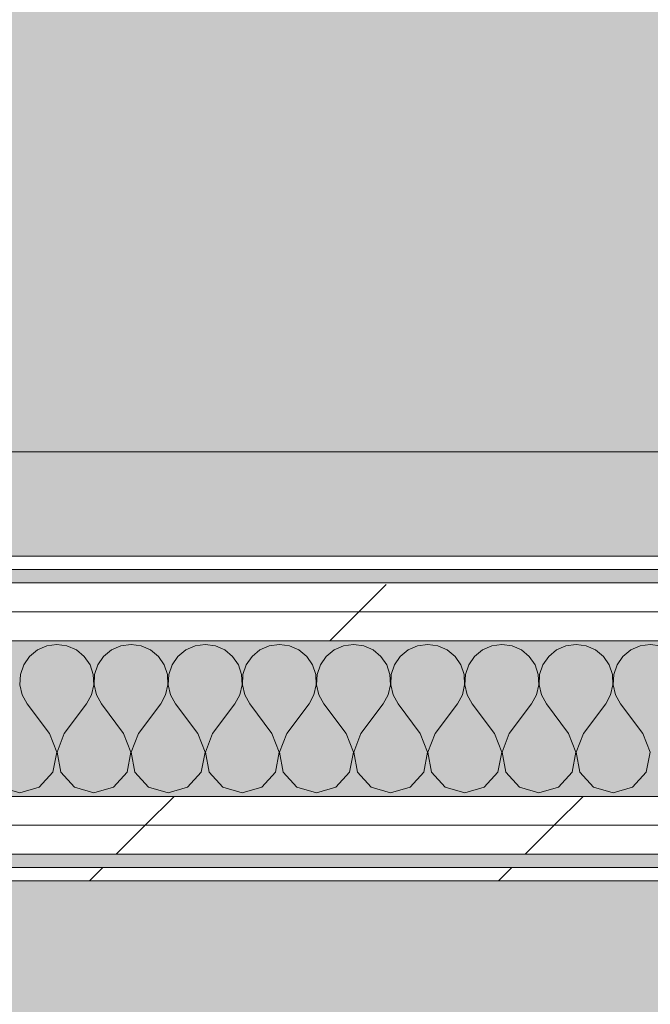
# Model space of a CAD drawing. Header units: millimetres. Extents: x -40968 to 13979, y -19284 to 4746.
# Tile 94 of 113: x -2417 to -2133, y -17332 to -16890. Entities that reach past the tile are written whole.
import ezdxf

# ---------------------------------------------------------------- set-up
doc = ezdxf.new("R2010")
doc.units = ezdxf.units.MM
doc.header["$MEASUREMENT"] = 0
doc.linetypes.add('Wipeout_Contour', pattern=[1000, 0, -1000])
for name, color, linetype in [('14_PAV_Paviment existent', 7, 'Continuous'), ('Nuevo_08_E_Envans secs', 7, 'Continuous'), ('Nuevo_14_PAV_Soft Light Grey 0554', 7, 'Continuous')]:
    doc.layers.add(name, color=color, linetype=linetype)
for name, color, linetype, lineweight, true_color in [('14_PAV_Paviment existent_Pluma_Nº__197', 7, 'Continuous', 0, 0xffe68e), ('Nuevo_08_E_Envans secs_Pluma_Nº__102', 7, 'Continuous', 5, 0xcccccc), ('Nuevo_08_E_Envans secs_Pluma_Nº__171', 171, 'Continuous', 13, 0xaaaaff), ('Nuevo_08_E_Envans secs_Pluma_Nº__177', 7, 'Continuous', 15, 0xf7e046), ('Nuevo_14_PAV_Soft Light Grey 0554_Pluma_Nº__245', 7, 'Continuous', 13, 0xe8e8e8)]:
    doc.layers.add(name, color=color, linetype=linetype, lineweight=lineweight, true_color=true_color)
doc.layers.add('Nuevo_08_E_Envans secs_Pluma_Nº__1', color=7, linetype='Continuous', lineweight=5)
pattern_1 = [(45, (0, 0), (-183.8478, 183.8478), [195, -65]), (45, (7e-14, 183.85), (-183.8478, 183.8478), [195, -65])]

# ---------------------------------------------------------------- blocks, each defined once
blk = doc.blocks.new('Forjado_1_1', base_point=(-23046.79, -1194.06))
at = {"layer": 'Nuevo_14_PAV_Soft Light Grey 0554_Pluma_Nº__245', "linetype": 'Continuous', "lineweight": 0, "true_color": 0xe8e8e8}
h = blk.add_hatch(color=254, dxfattribs=at)
h.paths.add_polyline_path([(-23046.79, -1194.06), (-1631.11, -1193.63), (-1631.11, -6938.97), (-1556.11, -6938.97), (-1556.11, -7503.98), (-1616.26, -7503.98), (-1616.05, -11935.98), (-1564.89, -11935.98), (-1564.89, -12491.98), (-2024.11, -12491.98), (-2024.11, -12338.98), (-6997.39, -12338.98), (-6997.39, -12391.98), (-3637.68, -12391.98), (-3638.94, -13690.72), (-3644.87, -17130.96), (428.17, -17130.98), (428.89, -16788.98), (778.89, -16788.98), (778.35, -17142.97), (2622.91, -17145.82), (2623.01, -17079.79), (3389.91, -17080.98), (3389.61, -17276.98), (5489.84, -17280.21), (5489.84, -17141.49), (5763.89, -17141.49), (5763.89, -16738.98), (6378.89, -16738.98), (6378.89, -12488.98), (5778.89, -12488.98), (5779.74, -11938.87), (6782.11, -11938.85), (6782.11, -9207.42), (6082.11, -9207.42), (6016.11, -7504.98), (6016.11, -9073.42), (2073.42, -9073.42), (2073.42, -5267.32), (5998.89, -5267.32), (5998.89, -1708.98), (5884.89, -967.98), (7332.11, -967.98), (7332.11, 1999.55), (-28277.4, 1999.55), (-23028.39, 1969.01)])
h.paths.add_polyline_path([(492.89, -5267.32), (1951.42, -5267.32), (1951.42, -9073.42), (492.89, -9073.42)], flags=0)
at = {"layer": 'Nuevo_14_PAV_Soft Light Grey 0554_Pluma_Nº__245', "color": 254, "linetype": 'Continuous', "lineweight": 13, "true_color": 0xe8e8e8, "flags": 128}
blk.add_lwpolyline([(428.17, -17130.98), (-3644.87, -17130.96), (-3638.94, -13690.72), (-3637.68, -12391.98), (-6997.39, -12391.98), (-6997.39, -12338.98), (-2024.11, -12338.98), (-2024.11, -12491.98), (-1564.89, -12491.98), (-1564.89, -11935.98), (-1616.05, -11935.98), (-1616.26, -7503.98), (-1556.11, -7503.98), (-1556.11, -6938.97), (-1631.11, -6938.97), (-1631.11, -1193.63), (-23046.79, -1194.06)], dxfattribs=at)
blk = doc.blocks.new('Forjado_4_1', base_point=(7463.44, -18947.87))
at = {"layer": '14_PAV_Paviment existent_Pluma_Nº__197', "linetype": 'Continuous', "lineweight": 0, "true_color": 0xffe68e}
blk.add_hatch(color=41, dxfattribs=at).paths.add_polyline_path([(7463.44, -18947.87), (7463.44, -17083.98), (-28136.2, -17083.98), (-28146.06, -18947.87)])
at = {"layer": '14_PAV_Paviment existent_Pluma_Nº__197', "color": 41, "linetype": 'Continuous', "lineweight": 0, "true_color": 0xffe68e, "flags": 128}
blk.add_lwpolyline([(7463.44, -18947.87), (-28146.06, -18947.87), (-28136.2, -17083.98), (7463.44, -17083.98)], close=True, dxfattribs=at)
blk = doc.blocks.new('*X126')
at = {"layer": 'Nuevo_08_E_Envans secs_Pluma_Nº__102', "color": 254, "linetype": 'Continuous', "lineweight": 5, "true_color": 0xcccccc}
for p, q in [((-2404.55, -17171.28), (-2408.76, -17173.13)), ((-2400, -17170.64), (-2404.55, -17171.28)), ((-2395.45, -17171.28), (-2400, -17170.64)), ((-2391.24, -17173.13), (-2395.45, -17171.28)), ((-2371.22, -17171.28), (-2375.43, -17173.13)), ((-2366.67, -17170.64), (-2371.22, -17171.28)), ((-2362.11, -17171.28), (-2366.67, -17170.64)), ((-2357.9, -17173.13), (-2362.11, -17171.28)), ((-2337.89, -17171.28), (-2342.1, -17173.13)), ((-2333.33, -17170.64), (-2337.89, -17171.28)), ((-2328.78, -17171.28), (-2333.33, -17170.64)), ((-2324.57, -17173.13), (-2328.78, -17171.28)), ((-2304.55, -17171.28), (-2308.76, -17173.13)), ((-2300, -17170.64), (-2304.55, -17171.28)), ((-2295.45, -17171.28), (-2300, -17170.64)), ((-2291.24, -17173.13), (-2295.45, -17171.28)), ((-2271.22, -17171.28), (-2275.43, -17173.13)), ((-2266.67, -17170.64), (-2271.22, -17171.28)), ((-2262.11, -17171.28), (-2266.67, -17170.64)), ((-2257.9, -17173.13), (-2262.11, -17171.28)), ((-2237.89, -17171.28), (-2242.1, -17173.13)), ((-2233.33, -17170.64), (-2237.89, -17171.28)), ((-2228.78, -17171.28), (-2233.33, -17170.64)), ((-2224.57, -17173.13), (-2228.78, -17171.28)), ((-2204.55, -17171.28), (-2208.76, -17173.13)), ((-2200, -17170.64), (-2204.55, -17171.28)), ((-2195.45, -17171.28), (-2200, -17170.64)), ((-2191.24, -17173.13), (-2195.45, -17171.28)), ((-2171.22, -17171.28), (-2175.43, -17173.13)), ((-2166.67, -17170.64), (-2171.22, -17171.28)), ((-2162.11, -17171.28), (-2166.67, -17170.64)), ((-2157.9, -17173.13), (-2162.11, -17171.28)), ((-2137.89, -17171.28), (-2142.1, -17173.13)), ((-2133.33, -17170.64), (-2137.89, -17171.28)), ((-2128.78, -17171.28), (-2133.33, -17170.64)), ((-2412.3, -17176.07), (-2414.91, -17179.86)), ((-2408.76, -17173.13), (-2412.3, -17176.07)), ((-2387.7, -17176.07), (-2391.24, -17173.13)), ((-2385.09, -17179.86), (-2387.7, -17176.07)), ((-2378.97, -17176.07), (-2381.57, -17179.86)), ((-2375.43, -17173.13), (-2378.97, -17176.07)), ((-2354.36, -17176.07), (-2357.9, -17173.13)), ((-2351.76, -17179.86), (-2354.36, -17176.07)), ((-2345.64, -17176.07), (-2348.24, -17179.86)), ((-2342.1, -17173.13), (-2345.64, -17176.07)), ((-2321.03, -17176.07), (-2324.57, -17173.13)), ((-2318.43, -17179.86), (-2321.03, -17176.07)), ((-2312.3, -17176.07), (-2314.91, -17179.86)), ((-2308.76, -17173.13), (-2312.3, -17176.07)), ((-2287.7, -17176.07), (-2291.24, -17173.13)), ((-2285.09, -17179.86), (-2287.7, -17176.07)), ((-2278.97, -17176.07), (-2281.57, -17179.86)), ((-2275.43, -17173.13), (-2278.97, -17176.07)), ((-2254.36, -17176.07), (-2257.9, -17173.13)), ((-2251.76, -17179.86), (-2254.36, -17176.07)), ((-2245.64, -17176.07), (-2248.24, -17179.86)), ((-2242.1, -17173.13), (-2245.64, -17176.07)), ((-2221.03, -17176.07), (-2224.57, -17173.13)), ((-2218.43, -17179.86), (-2221.03, -17176.07)), ((-2212.3, -17176.07), (-2214.91, -17179.86)), ((-2208.76, -17173.13), (-2212.3, -17176.07)), ((-2187.7, -17176.07), (-2191.24, -17173.13)), ((-2185.09, -17179.86), (-2187.7, -17176.07)), ((-2178.97, -17176.07), (-2181.57, -17179.86)), ((-2175.43, -17173.13), (-2178.97, -17176.07)), ((-2154.36, -17176.07), (-2157.9, -17173.13)), ((-2151.76, -17179.86), (-2154.36, -17176.07)), ((-2145.64, -17176.07), (-2148.24, -17179.86)), ((-2142.1, -17173.13), (-2145.64, -17176.07)), ((-2414.91, -17179.86), (-2416.38, -17184.21)), ((-2383.62, -17184.21), (-2385.09, -17179.86)), ((-2381.57, -17179.86), (-2383.04, -17184.21)), ((-2350.29, -17184.21), (-2351.76, -17179.86)), ((-2348.24, -17179.86), (-2349.71, -17184.21)), ((-2316.96, -17184.21), (-2318.43, -17179.86)), ((-2314.91, -17179.86), (-2316.38, -17184.21)), ((-2283.62, -17184.21), (-2285.09, -17179.86)), ((-2281.57, -17179.86), (-2283.04, -17184.21)), ((-2250.29, -17184.21), (-2251.76, -17179.86)), ((-2248.24, -17179.86), (-2249.71, -17184.21)), ((-2216.96, -17184.21), (-2218.43, -17179.86)), ((-2214.91, -17179.86), (-2216.38, -17184.21)), ((-2183.62, -17184.21), (-2185.09, -17179.86)), ((-2181.57, -17179.86), (-2183.04, -17184.21)), ((-2150.29, -17184.21), (-2151.76, -17179.86)), ((-2148.24, -17179.86), (-2149.71, -17184.21)), ((-2416.38, -17184.21), (-2416.6, -17188.81)), ((-2383.4, -17188.81), (-2383.62, -17184.21)), ((-2383.04, -17184.21), (-2383.27, -17188.81)), ((-2350.07, -17188.81), (-2350.29, -17184.21)), ((-2349.71, -17184.21), (-2349.93, -17188.81)), ((-2316.73, -17188.81), (-2316.96, -17184.21)), ((-2316.38, -17184.21), (-2316.6, -17188.81)), ((-2283.4, -17188.81), (-2283.62, -17184.21)), ((-2283.04, -17184.21), (-2283.27, -17188.81)), ((-2250.07, -17188.81), (-2250.29, -17184.21)), ((-2249.71, -17184.21), (-2249.93, -17188.81)), ((-2216.73, -17188.81), (-2216.96, -17184.21)), ((-2216.38, -17184.21), (-2216.6, -17188.81)), ((-2183.4, -17188.81), (-2183.62, -17184.21)), ((-2183.04, -17184.21), (-2183.27, -17188.81)), ((-2150.07, -17188.81), (-2150.29, -17184.21)), ((-2149.71, -17184.21), (-2149.93, -17188.81)), ((-2416.6, -17188.81), (-2415.56, -17193.28)), ((-2384.44, -17193.28), (-2383.4, -17188.81)), ((-2383.27, -17188.81), (-2382.23, -17193.28)), ((-2351.11, -17193.28), (-2350.07, -17188.81)), ((-2349.93, -17188.81), (-2348.89, -17193.28)), ((-2317.77, -17193.28), (-2316.73, -17188.81)), ((-2316.6, -17188.81), (-2315.56, -17193.28)), ((-2284.44, -17193.28), (-2283.4, -17188.81)), ((-2283.27, -17188.81), (-2282.23, -17193.28)), ((-2251.11, -17193.28), (-2250.07, -17188.81)), ((-2249.93, -17188.81), (-2248.89, -17193.28)), ((-2217.77, -17193.28), (-2216.73, -17188.81)), ((-2216.6, -17188.81), (-2215.56, -17193.28)), ((-2184.44, -17193.28), (-2183.4, -17188.81)), ((-2183.27, -17188.81), (-2182.23, -17193.28)), ((-2151.11, -17193.28), (-2150.07, -17188.81)), ((-2149.93, -17188.81), (-2148.89, -17193.28)), ((-2415.56, -17193.28), (-2413.33, -17197.31)), ((-2386.67, -17197.31), (-2384.44, -17193.28)), ((-2382.23, -17193.28), (-2380, -17197.31)), ((-2353.33, -17197.31), (-2351.11, -17193.28)), ((-2348.89, -17193.28), (-2346.67, -17197.31)), ((-2320, -17197.31), (-2317.77, -17193.28)), ((-2315.56, -17193.28), (-2313.33, -17197.31)), ((-2286.67, -17197.31), (-2284.44, -17193.28)), ((-2282.23, -17193.28), (-2280, -17197.31)), ((-2253.33, -17197.31), (-2251.11, -17193.28)), ((-2248.89, -17193.28), (-2246.67, -17197.31)), ((-2220, -17197.31), (-2217.77, -17193.28)), ((-2215.56, -17193.28), (-2213.33, -17197.31)), ((-2186.67, -17197.31), (-2184.44, -17193.28)), ((-2182.23, -17193.28), (-2180, -17197.31)), ((-2153.33, -17197.31), (-2151.11, -17193.28)), ((-2148.89, -17193.28), (-2146.67, -17197.31)), ((-2403.33, -17210.64), (-2413.33, -17197.31)), ((-2396.67, -17210.64), (-2386.67, -17197.31)), ((-2370, -17210.64), (-2380, -17197.31)), ((-2363.33, -17210.64), (-2353.33, -17197.31)), ((-2336.67, -17210.64), (-2346.67, -17197.31)), ((-2330, -17210.64), (-2320, -17197.31)), ((-2303.33, -17210.64), (-2313.33, -17197.31)), ((-2296.67, -17210.64), (-2286.67, -17197.31)), ((-2270, -17210.64), (-2280, -17197.31)), ((-2263.33, -17210.64), (-2253.33, -17197.31)), ((-2236.67, -17210.64), (-2246.67, -17197.31)), ((-2230, -17210.64), (-2220, -17197.31)), ((-2203.33, -17210.64), (-2213.33, -17197.31)), ((-2196.67, -17210.64), (-2186.67, -17197.31)), ((-2170, -17210.64), (-2180, -17197.31)), ((-2163.33, -17210.64), (-2153.33, -17197.31)), ((-2136.67, -17210.64), (-2146.67, -17197.31)), ((-2400.07, -17219.15), (-2403.33, -17210.64)), ((-2396.67, -17210.64), (-2399.93, -17219.15)), ((-2366.73, -17219.15), (-2370, -17210.64)), ((-2363.33, -17210.64), (-2366.6, -17219.15)), ((-2333.4, -17219.15), (-2336.67, -17210.64)), ((-2330, -17210.64), (-2333.27, -17219.15)), ((-2300.07, -17219.15), (-2303.33, -17210.64)), ((-2296.67, -17210.64), (-2299.93, -17219.15)), ((-2266.73, -17219.15), (-2270, -17210.64)), ((-2263.33, -17210.64), (-2266.6, -17219.15)), ((-2233.4, -17219.15), (-2236.67, -17210.64)), ((-2230, -17210.64), (-2233.27, -17219.15)), ((-2200.07, -17219.15), (-2203.33, -17210.64)), ((-2196.67, -17210.64), (-2199.93, -17219.15)), ((-2166.73, -17219.15), (-2170, -17210.64)), ((-2163.33, -17210.64), (-2166.6, -17219.15)), ((-2133.4, -17219.15), (-2136.67, -17210.64)), ((-2401.76, -17228.1), (-2400.07, -17219.15)), ((-2399.93, -17219.15), (-2398.24, -17228.1)), ((-2368.43, -17228.1), (-2366.73, -17219.15)), ((-2366.6, -17219.15), (-2364.91, -17228.1)), ((-2335.09, -17228.1), (-2333.4, -17219.15)), ((-2333.27, -17219.15), (-2331.57, -17228.1)), ((-2301.76, -17228.1), (-2300.07, -17219.15)), ((-2299.93, -17219.15), (-2298.24, -17228.1)), ((-2268.43, -17228.1), (-2266.73, -17219.15)), ((-2266.6, -17219.15), (-2264.91, -17228.1)), ((-2235.09, -17228.1), (-2233.4, -17219.15)), ((-2233.27, -17219.15), (-2231.57, -17228.1)), ((-2201.76, -17228.1), (-2200.07, -17219.15)), ((-2199.93, -17219.15), (-2198.24, -17228.1)), ((-2168.43, -17228.1), (-2166.73, -17219.15)), ((-2166.6, -17219.15), (-2164.91, -17228.1)), ((-2135.09, -17228.1), (-2133.4, -17219.15)), ((-2407.9, -17234.82), (-2401.76, -17228.1)), ((-2398.24, -17228.1), (-2392.1, -17234.82)), ((-2374.57, -17234.82), (-2368.43, -17228.1)), ((-2364.91, -17228.1), (-2358.76, -17234.82)), ((-2341.24, -17234.82), (-2335.09, -17228.1)), ((-2331.57, -17228.1), (-2325.43, -17234.82)), ((-2307.9, -17234.82), (-2301.76, -17228.1)), ((-2298.24, -17228.1), (-2292.1, -17234.82)), ((-2274.57, -17234.82), (-2268.43, -17228.1)), ((-2264.91, -17228.1), (-2258.76, -17234.82)), ((-2241.24, -17234.82), (-2235.09, -17228.1)), ((-2231.57, -17228.1), (-2225.43, -17234.82)), ((-2207.9, -17234.82), (-2201.76, -17228.1)), ((-2198.24, -17228.1), (-2192.1, -17234.82)), ((-2174.57, -17234.82), (-2168.43, -17228.1)), ((-2164.91, -17228.1), (-2158.76, -17234.82)), ((-2141.24, -17234.82), (-2135.09, -17228.1)), ((-2425.43, -17234.82), (-2416.67, -17237.31)), ((-2416.67, -17237.31), (-2407.9, -17234.82)), ((-2392.1, -17234.82), (-2383.33, -17237.31)), ((-2383.33, -17237.31), (-2374.57, -17234.82)), ((-2358.76, -17234.82), (-2350, -17237.31)), ((-2350, -17237.31), (-2341.24, -17234.82)), ((-2325.43, -17234.82), (-2316.67, -17237.31)), ((-2316.67, -17237.31), (-2307.9, -17234.82)), ((-2292.1, -17234.82), (-2283.33, -17237.31)), ((-2283.33, -17237.31), (-2274.57, -17234.82)), ((-2258.76, -17234.82), (-2250, -17237.31)), ((-2250, -17237.31), (-2241.24, -17234.82)), ((-2225.43, -17234.82), (-2216.67, -17237.31)), ((-2216.67, -17237.31), (-2207.9, -17234.82)), ((-2192.1, -17234.82), (-2183.33, -17237.31)), ((-2183.33, -17237.31), (-2174.57, -17234.82)), ((-2158.76, -17234.82), (-2150, -17237.31)), ((-2150, -17237.31), (-2141.24, -17234.82))]:
    blk.add_line(p, q, dxfattribs=at)
blk = doc.blocks.new('Muro_75_1', base_point=(-3784.89, -17276.98))
at = {"color": 254, "linetype": 'Wipeout_Contour', "lineweight": 0, "ltscale": 69514.52543}
blk.add_wipeout([(-2036.11, -17130.98), (-3573.89, -17130.98), (-3573.89, -17136.98), (-2036.11, -17136.98)], dxfattribs=at).dxf.layer = 'Nuevo_08_E_Envans secs'
at = {"color": 254, "linetype": 'Wipeout_Contour', "lineweight": 0, "ltscale": 69878.642159}
blk.add_wipeout([(-3759.89, -17264.98), (778.89, -17264.98), (778.89, -17251.98), (-3759.89, -17251.98)], dxfattribs=at).dxf.layer = 'Nuevo_08_E_Envans secs'
at = {"color": 254, "linetype": 'Wipeout_Contour', "lineweight": 0, "ltscale": 69948.001997}
blk.add_wipeout([(-3778.89, -17276.98), (778.89, -17276.98), (778.89, -17270.98), (-3778.89, -17270.98)], dxfattribs=at).dxf.layer = 'Nuevo_08_E_Envans secs'
at = {"layer": 'Nuevo_08_E_Envans secs_Pluma_Nº__171', "linetype": 'Continuous', "lineweight": 13, "true_color": 0xaaaaff}
h = blk.add_hatch(dxfattribs=at)
h.set_pattern_fill('Panellat_HPL_0001', color=161, style=0, pattern_type=2)
h.set_pattern_definition(pattern_1)
h.paths.add_polyline_path([(-2036.11, -17130.98), (-3573.89, -17130.98), (-3573.89, -17136.98), (-2036.11, -17136.98)])
h = blk.add_hatch(dxfattribs=at)
h.set_pattern_fill('Panellat_HPL_0001', color=161, style=0, pattern_type=2)
h.set_pattern_definition(pattern_1)
h.paths.add_polyline_path([(-3778.89, -17276.98), (778.89, -17276.98), (778.89, -17270.98), (-3778.89, -17270.98)])
at = {"layer": 'Nuevo_08_E_Envans secs_Pluma_Nº__177', "linetype": 'Continuous', "lineweight": 15, "true_color": 0xf7e046}
h = blk.add_hatch(dxfattribs=at)
h.set_pattern_fill('Panellat_HPL_0001', color=53, style=0, pattern_type=2)
h.set_pattern_definition(pattern_1)
h.paths.add_polyline_path([(-3759.89, -17264.98), (778.89, -17264.98), (778.89, -17251.98), (-3759.89, -17251.98)])
at = {"layer": 'Nuevo_08_E_Envans secs_Pluma_Nº__1', "color": 7, "linetype": 'Continuous', "lineweight": 5}
for p, q in [((-3573.89, -17136.98), (-2036.11, -17136.98)), ((-3759.89, -17264.98), (778.89, -17264.98)), ((-3772.89, -17270.98), (778.89, -17270.98))]:
    blk.add_line(p, q, dxfattribs=at)
at = {"layer": 'Nuevo_08_E_Envans secs_Pluma_Nº__1', "color": 7, "linetype": 'Continuous', "lineweight": 5, "flags": 128}
for points in [[(-2036.11, -17130.98), (-3573.89, -17130.98)], [(-3784.89, -17276.98), (778.89, -17276.98)]]:
    blk.add_lwpolyline(points, dxfattribs=at)
at = {"color": 254, "linetype": 'Wipeout_Contour', "lineweight": 0, "ltscale": 69821.735721}
blk.add_wipeout([(-3746.89, -17251.98), (778.89, -17251.98), (778.89, -17238.98), (-3746.89, -17238.98)], dxfattribs=at).dxf.layer = 'Nuevo_08_E_Envans secs'
at = {"layer": 'Nuevo_08_E_Envans secs_Pluma_Nº__177', "linetype": 'Continuous', "lineweight": 15, "true_color": 0xf7e046}
h = blk.add_hatch(dxfattribs=at)
h.set_pattern_fill('Panellat_HPL_0001', color=53, style=0, pattern_type=2)
h.set_pattern_definition(pattern_1)
h.paths.add_polyline_path([(-3746.89, -17251.98), (778.89, -17251.98), (778.89, -17238.98), (-3746.89, -17238.98)])
at = {"layer": 'Nuevo_08_E_Envans secs_Pluma_Nº__1', "color": 7, "linetype": 'Continuous', "lineweight": 5}
for p, q in [((-3598.89, -17238.98), (-2011.11, -17238.98)), ((-3746.89, -17251.98), (778.89, -17251.98))]:
    blk.add_line(p, q, dxfattribs=at)
at = {"layer": 'Nuevo_08_E_Envans secs', "color": 7, "lineweight": 20}
blk.add_blockref('*X126', (0, 0), dxfattribs=at)
at = {"color": 254, "linetype": 'Wipeout_Contour', "lineweight": 0, "ltscale": 69631.301025}
blk.add_wipeout([(-2011.11, -17155.98), (-3598.89, -17155.98), (-3598.89, -17168.98), (-2011.11, -17168.98)], dxfattribs=at).dxf.layer = 'Nuevo_08_E_Envans secs'
at = {"layer": 'Nuevo_08_E_Envans secs_Pluma_Nº__177', "linetype": 'Continuous', "lineweight": 15, "true_color": 0xf7e046}
h = blk.add_hatch(dxfattribs=at)
h.set_pattern_fill('Panellat_HPL_0001', color=53, style=0, pattern_type=2)
h.set_pattern_definition(pattern_1)
h.paths.add_polyline_path([(-2011.11, -17155.98), (-3598.89, -17155.98), (-3598.89, -17168.98), (-2011.11, -17168.98)])
at = {"layer": 'Nuevo_08_E_Envans secs_Pluma_Nº__1', "color": 7, "linetype": 'Continuous', "lineweight": 5}
blk.add_line((-3598.89, -17168.98), (-2011.11, -17168.98), dxfattribs=at)
at = {"color": 254, "linetype": 'Wipeout_Contour', "lineweight": 0, "ltscale": 69577.739165}
blk.add_wipeout([(-2024.11, -17142.98), (-3585.89, -17142.98), (-3585.89, -17155.98), (-2024.11, -17155.98)], dxfattribs=at).dxf.layer = 'Nuevo_08_E_Envans secs'
at = {"layer": 'Nuevo_08_E_Envans secs_Pluma_Nº__177', "linetype": 'Continuous', "lineweight": 15, "true_color": 0xf7e046}
h = blk.add_hatch(dxfattribs=at)
h.set_pattern_fill('Panellat_HPL_0001', color=53, style=0, pattern_type=2)
h.set_pattern_definition(pattern_1)
h.paths.add_polyline_path([(-2024.11, -17142.98), (-3585.89, -17142.98), (-3585.89, -17155.98), (-2024.11, -17155.98)])
at = {"layer": 'Nuevo_08_E_Envans secs_Pluma_Nº__1', "color": 7, "linetype": 'Continuous', "lineweight": 5}
for p, q in [((-3579.89, -17142.98), (-2030.11, -17142.98)), ((-3585.89, -17155.98), (-2024.11, -17155.98))]:
    blk.add_line(p, q, dxfattribs=at)

msp = doc.modelspace()

# ---------------------------------------------------------------- block references
at = {"layer": '14_PAV_Paviment existent', "color": 41, "linetype": 'Continuous', "lineweight": 0, "true_color": 0xffe68e}
msp.add_blockref('Forjado_4_1', (7463.44, -18947.87), dxfattribs=at)
at = {"layer": 'Nuevo_14_PAV_Soft Light Grey 0554', "color": 254, "linetype": 'Continuous', "lineweight": 13, "true_color": 0xe8e8e8}
msp.add_blockref('Forjado_1_1', (-23046.79, -1194.06), dxfattribs=at)

# ---------------------------------------------------------------- next in the draw order: block references
at = {"layer": 'Nuevo_08_E_Envans secs', "color": 7, "lineweight": 20}
msp.add_blockref('Muro_75_1', (-3784.89, -17276.98), dxfattribs=at)

doc.saveas('drawing.dxf')
